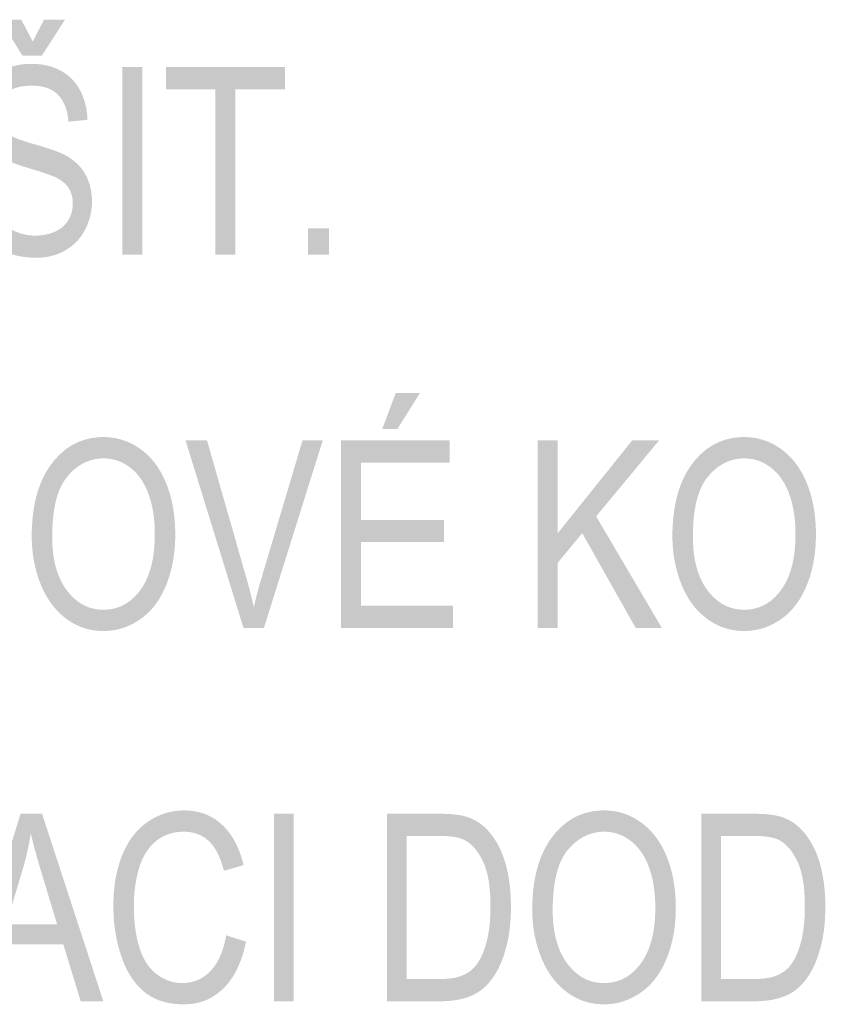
# Model space of a CAD drawing. Header units: millimetres. Extents: x 0 to 78750, y 0 to 63000.
# Tile 46 of 69: x 70274 to 71080, y 12888 to 13874. Entities that reach past the tile are written whole.
import ezdxf

# ---------------------------------------------------------------- set-up
doc = ezdxf.new("R2010")
doc.units = ezdxf.units.MM
doc.header["$LTSCALE"] = 1000
doc.layers.add('Text obecně', color=7, linetype='Continuous')

msp = doc.modelspace()

# ---------------------------------------------------------------- hatches: boundary and pattern name
at = {"layer": 'Text obecně', "linetype": 'Continuous', "lineweight": -3, "transparency": 33554687}
h = msp.add_hatch(color=7, dxfattribs=at)
h.paths.add_polyline_path([(70226.91, 13698.87), (70245.66, 13700.87), (70245.99, 13697.34), (70246.55, 13694.14), (70247.1, 13690.93), (70247.87, 13688.04), (70248.65, 13685.15), (70249.64, 13682.57), (70250.64, 13680), (70251.86, 13677.75), (70253.07, 13675.49), (70254.62, 13673.44), (70256.17, 13671.41), (70258.07, 13669.57), (70259.95, 13667.75), (70262.18, 13666.14), (70264.4, 13664.53), (70266.97, 13663.14), (70269.53, 13661.75), (70272.24, 13660.7), (70274.97, 13659.65), (70277.84, 13658.96), (70280.73, 13658.26), (70283.77, 13657.91), (70286.81, 13657.57), (70290.01, 13657.57), (70292.85, 13657.57), (70295.52, 13657.83), (70298.2, 13658.09), (70300.71, 13658.62), (70303.22, 13659.16), (70305.56, 13659.95), (70307.9, 13660.74), (70310.08, 13661.79), (70312.26, 13662.85), (70314.15, 13664.1), (70316.05, 13665.35), (70317.67, 13666.81), (70319.3, 13668.25), (70320.63, 13669.9), (70321.98, 13671.54), (70323.04, 13673.39), (70324.1, 13675.23), (70324.9, 13677.15), (70325.7, 13679.08), (70326.22, 13681.09), (70326.76, 13683.1), (70327.02, 13685.19), (70327.29, 13687.28), (70327.29, 13689.45), (70327.29, 13691.66), (70327.04, 13693.73), (70326.78, 13695.8), (70326.27, 13697.72), (70325.77, 13699.65), (70325, 13701.44), (70324.23, 13703.22), (70323.21, 13704.87), (70322.2, 13706.52), (70320.84, 13708.04), (70319.49, 13709.56), (70317.8, 13710.94), (70316.11, 13712.32), (70314.07, 13713.57), (70312.05, 13714.82), (70309.68, 13715.94), (70308.92, 13716.31), (70307.94, 13716.73), (70306.95, 13717.15), (70305.73, 13717.62), (70304.52, 13718.09), (70303.07, 13718.61), (70301.62, 13719.13), (70299.95, 13719.7), (70298.27, 13720.28), (70296.36, 13720.9), (70294.45, 13721.53), (70292.32, 13722.2), (70290.18, 13722.87), (70287.82, 13723.59), (70285.45, 13724.32), (70282.85, 13725.1), (70280.26, 13725.87), (70277.86, 13726.64), (70275.46, 13727.41), (70273.26, 13728.16), (70271.05, 13728.91), (70269.04, 13729.66), (70267.03, 13730.4), (70265.21, 13731.13), (70263.4, 13731.86), (70261.77, 13732.58), (70260.15, 13733.3), (70258.73, 13734.01), (70257.3, 13734.73), (70256.07, 13735.43), (70254.84, 13736.12), (70253.8, 13736.81), (70251.11, 13738.57), (70248.77, 13740.54), (70246.42, 13742.51), (70244.42, 13744.7), (70242.42, 13746.89), (70240.76, 13749.28), (70239.1, 13751.67), (70237.78, 13754.28), (70236.47, 13756.89), (70235.48, 13759.65), (70234.48, 13762.42), (70233.83, 13765.33), (70233.17, 13768.25), (70232.84, 13771.33), (70232.51, 13774.41), (70232.51, 13777.64), (70232.51, 13781.19), (70232.91, 13784.63), (70233.32, 13788.07), (70234.13, 13791.38), (70234.93, 13794.7), (70236.15, 13797.9), (70237.36, 13801.11), (70238.97, 13804.2), (70239.78, 13805.74), (70240.68, 13807.19), (70241.58, 13808.64), (70242.57, 13810), (70243.57, 13811.36), (70244.65, 13812.63), (70245.74, 13813.88), (70246.92, 13815.06), (70248.1, 13816.23), (70249.37, 13817.31), (70250.65, 13818.39), (70252.01, 13819.37), (70253.37, 13820.36), (70254.83, 13821.25), (70256.29, 13822.14), (70257.84, 13822.94), (70260.94, 13824.55), (70264.22, 13825.75), (70267.49, 13826.94), (70270.94, 13827.75), (70274.39, 13828.55), (70278.01, 13828.94), (70281.63, 13829.34), (70285.42, 13829.34), (70289.6, 13829.34), (70293.53, 13828.93), (70297.47, 13828.5), (70301.15, 13827.67), (70304.84, 13826.82), (70308.27, 13825.57), (70311.71, 13824.31), (70314.91, 13822.63), (70316.5, 13821.79), (70318.01, 13820.85), (70319.51, 13819.91), (70320.91, 13818.88), (70322.33, 13817.84), (70323.65, 13816.7), (70324.97, 13815.57), (70326.2, 13814.34), (70327.42, 13813.1), (70328.56, 13811.76), (70329.69, 13810.43), (70330.73, 13809), (70331.78, 13807.56), (70332.73, 13806.03), (70333.69, 13804.5), (70334.54, 13802.87), (70336.26, 13799.61), (70337.58, 13796.13), (70338.9, 13792.65), (70339.82, 13788.96), (70340.75, 13785.26), (70341.28, 13781.36), (70341.8, 13777.45), (70341.93, 13773.32), (70322.95, 13771.46), (70322.75, 13773.7), (70322.45, 13775.78), (70322.14, 13777.87), (70321.71, 13779.83), (70321.29, 13781.78), (70320.76, 13783.6), (70320.22, 13785.42), (70319.56, 13787.1), (70318.92, 13788.78), (70318.14, 13790.33), (70317.38, 13791.87), (70316.5, 13793.28), (70315.62, 13794.7), (70314.62, 13795.97), (70313.62, 13797.24), (70312.51, 13798.38), (70311.4, 13799.51), (70310.16, 13800.51), (70308.91, 13801.51), (70307.53, 13802.36), (70306.16, 13803.21), (70304.65, 13803.92), (70303.14, 13804.64), (70301.5, 13805.2), (70299.86, 13805.78), (70298.09, 13806.2), (70296.31, 13806.63), (70294.4, 13806.91), (70292.5, 13807.2), (70290.46, 13807.33), (70288.42, 13807.48), (70286.25, 13807.48), (70283.99, 13807.48), (70281.88, 13807.35), (70279.77, 13807.22), (70277.82, 13806.96), (70275.86, 13806.7), (70274.06, 13806.32), (70272.25, 13805.93), (70270.61, 13805.42), (70268.96, 13804.9), (70267.47, 13804.25), (70265.97, 13803.61), (70264.64, 13802.83), (70263.29, 13802.06), (70262.1, 13801.16), (70260.92, 13800.26), (70259.88, 13799.22), (70258.85, 13798.19), (70257.94, 13797.1), (70257.03, 13796.02), (70256.26, 13794.88), (70255.48, 13793.75), (70254.84, 13792.55), (70254.19, 13791.36), (70253.68, 13790.12), (70253.16, 13788.87), (70252.77, 13787.58), (70252.38, 13786.28), (70252.13, 13784.93), (70251.86, 13783.58), (70251.73, 13782.17), (70251.6, 13780.77), (70251.6, 13779.32), (70251.6, 13776.79), (70251.97, 13774.48), (70252.34, 13772.18), (70253.07, 13770.1), (70253.8, 13768.02), (70254.9, 13766.16), (70256, 13764.3), (70257.47, 13762.67), (70258.19, 13761.86), (70259.19, 13761.03), (70260.21, 13760.21), (70261.51, 13759.39), (70262.8, 13758.56), (70264.39, 13757.73), (70265.98, 13756.9), (70267.86, 13756.06), (70269.74, 13755.23), (70271.91, 13754.38), (70274.08, 13753.55), (70276.54, 13752.7), (70279, 13751.85), (70281.75, 13751), (70284.49, 13750.15), (70287.53, 13749.29), (70290.57, 13748.44), (70293.37, 13747.61), (70296.17, 13746.78), (70298.74, 13745.98), (70301.29, 13745.18), (70303.61, 13744.4), (70305.94, 13743.63), (70308.01, 13742.88), (70310.1, 13742.13), (70311.94, 13741.41), (70313.78, 13740.69), (70315.38, 13740), (70316.99, 13739.31), (70318.35, 13738.64), (70319.71, 13737.97), (70320.84, 13737.33), (70322.47, 13736.38), (70324, 13735.38), (70325.52, 13734.38), (70326.95, 13733.31), (70328.37, 13732.24), (70329.68, 13731.1), (70330.99, 13729.97), (70332.21, 13728.78), (70333.41, 13727.59), (70334.51, 13726.33), (70335.61, 13725.07), (70336.6, 13723.75), (70337.59, 13722.42), (70338.48, 13721.04), (70339.37, 13719.66), (70340.15, 13718.21), (70341.71, 13715.32), (70342.88, 13712.21), (70344.04, 13709.09), (70344.82, 13705.76), (70345.6, 13702.43), (70345.99, 13698.88), (70346.38, 13695.32), (70346.38, 13691.55), (70346.38, 13687.81), (70345.96, 13684.17), (70345.52, 13680.54), (70344.67, 13677.02), (70343.81, 13673.5), (70342.52, 13670.08), (70341.24, 13666.66), (70339.53, 13663.36), (70338.67, 13661.7), (70337.71, 13660.14), (70336.76, 13658.57), (70335.72, 13657.1), (70334.68, 13655.64), (70333.54, 13654.26), (70332.4, 13652.88), (70331.17, 13651.59), (70329.94, 13650.31), (70328.61, 13649.11), (70327.29, 13647.92), (70325.87, 13646.81), (70324.45, 13645.71), (70322.93, 13644.7), (70321.42, 13643.69), (70319.82, 13642.77), (70316.61, 13640.93), (70313.19, 13639.55), (70309.78, 13638.17), (70306.16, 13637.25), (70302.54, 13636.33), (70298.73, 13635.87), (70294.91, 13635.41), (70290.89, 13635.41), (70288.35, 13635.41), (70285.9, 13635.53), (70283.46, 13635.64), (70281.12, 13635.88), (70278.78, 13636.11), (70276.54, 13636.46), (70274.3, 13636.81), (70272.18, 13637.27), (70270.04, 13637.73), (70268.01, 13638.31), (70265.98, 13638.89), (70264.05, 13639.59), (70262.12, 13640.28), (70260.3, 13641.1), (70258.47, 13641.91), (70256.75, 13642.83), (70255.03, 13643.76), (70253.4, 13644.8), (70251.78, 13645.85), (70250.24, 13647.01), (70248.7, 13648.18), (70247.26, 13649.46), (70245.82, 13650.73), (70244.47, 13652.12), (70243.12, 13653.52), (70241.86, 13655.03), (70240.6, 13656.54), (70239.44, 13658.18), (70238.27, 13659.8), (70237.2, 13661.55), (70236.13, 13663.3), (70235.15, 13665.16), (70234.17, 13667.02), (70233.31, 13668.95), (70232.45, 13670.87), (70231.7, 13672.86), (70230.95, 13674.84), (70230.32, 13676.88), (70229.69, 13678.93), (70229.18, 13681.04), (70228.66, 13683.14), (70228.26, 13685.31), (70227.86, 13687.48), (70227.58, 13689.71), (70227.3, 13691.94), (70227.12, 13694.22), (70226.96, 13696.52)], flags=16)
h.paths.add_polyline_path([(70287.28, 13851.64), (70298.53, 13873.5), (70319.46, 13873.5), (70296.42, 13837.63), (70276.76, 13837.63), (70254.86, 13873.5), (70275.79, 13873.5)], flags=16)
for points in [[(70376.91, 13638.56), (70376.91, 13826.06), (70396.8, 13826.06), (70396.8, 13638.56)], [(70469.86, 13638.56), (70469.86, 13803.9), (70420.47, 13803.9), (70420.47, 13826.06), (70539.37, 13826.06), (70539.37, 13803.9), (70489.76, 13803.9), (70489.76, 13638.56)], [(70562.58, 13638.56), (70562.58, 13664.71), (70583.5, 13664.71), (70583.5, 13638.56)], [(70497.96, 13265.06), (70440.03, 13452.56), (70461.51, 13452.56), (70500.46, 13316.4), (70501.64, 13312.3), (70502.72, 13308.34), (70503.79, 13304.38), (70504.77, 13300.54), (70505.76, 13296.7), (70506.65, 13293), (70507.54, 13289.29), (70508.33, 13285.71), (70510.07, 13293.38), (70512.09, 13301.05), (70514.11, 13308.72), (70516.42, 13316.4), (70556.98, 13452.56), (70577.24, 13452.56), (70518.44, 13265.06)], [(70792.26, 13265.06), (70792.26, 13452.56), (70812.16, 13452.56), (70812.16, 13359.61), (70886.65, 13452.56), (70913.57, 13452.56), (70850.65, 13376.56), (70916.31, 13265.06), (70890.12, 13265.06), (70836.74, 13359.77), (70812.16, 13330.08), (70812.16, 13265.06)], [(70480.61, 12957.39), (70500.5, 12951.12), (70499.72, 12947.31), (70498.78, 12943.71), (70497.85, 12940.11), (70496.75, 12936.74), (70495.66, 12933.37), (70494.42, 12930.22), (70493.17, 12927.09), (70491.76, 12924.17), (70490.36, 12921.25), (70488.8, 12918.57), (70487.24, 12915.88), (70485.53, 12913.41), (70483.8, 12910.95), (70481.93, 12908.72), (70480.07, 12906.48), (70478.04, 12904.48), (70476.01, 12902.47), (70473.88, 12900.71), (70471.73, 12898.96), (70469.48, 12897.45), (70467.22, 12895.94), (70464.86, 12894.69), (70462.5, 12893.43), (70460.02, 12892.43), (70457.53, 12891.43), (70454.95, 12890.68), (70452.36, 12889.92), (70449.65, 12889.42), (70446.95, 12888.92), (70444.13, 12888.66), (70441.31, 12888.42), (70438.38, 12888.42), (70435.35, 12888.42), (70432.46, 12888.61), (70429.57, 12888.8), (70426.83, 12889.18), (70424.08, 12889.57), (70421.47, 12890.15), (70418.86, 12890.73), (70416.39, 12891.5), (70413.93, 12892.27), (70411.6, 12893.24), (70409.28, 12894.2), (70407.1, 12895.36), (70404.91, 12896.52), (70402.88, 12897.86), (70400.83, 12899.22), (70398.93, 12900.76), (70397.04, 12902.31), (70395.25, 12904.02), (70393.46, 12905.74), (70391.79, 12907.62), (70390.12, 12909.51), (70388.56, 12911.57), (70387, 12913.64), (70385.56, 12915.87), (70384.11, 12918.1), (70382.78, 12920.51), (70381.45, 12922.92), (70380.23, 12925.5), (70379.01, 12928.08), (70377.91, 12930.83), (70376.8, 12933.59), (70375.8, 12936.51), (70374.82, 12939.44), (70373.95, 12942.42), (70373.08, 12945.4), (70372.34, 12948.44), (70371.6, 12951.47), (70370.97, 12954.56), (70370.36, 12957.65), (70369.86, 12960.79), (70369.36, 12963.93), (70368.99, 12967.13), (70368.62, 12970.32), (70368.37, 12973.57), (70368.12, 12976.82), (70368, 12980.12), (70367.88, 12983.43), (70367.88, 12986.78), (70367.88, 12990.45), (70368.02, 12993.99), (70368.16, 12997.54), (70368.44, 13000.97), (70368.72, 13004.39), (70369.14, 13007.71), (70369.56, 13011.02), (70370.11, 13014.21), (70370.68, 13017.41), (70371.38, 13020.48), (70372.07, 13023.55), (70372.92, 13026.52), (70373.75, 13029.48), (70374.73, 13032.32), (70375.71, 13035.17), (70376.83, 13037.89), (70377.96, 13040.62), (70379.19, 13043.18), (70380.43, 13045.74), (70381.79, 13048.14), (70383.14, 13050.54), (70384.62, 13052.77), (70386.09, 13055.01), (70387.68, 13057.08), (70389.28, 13059.16), (70390.99, 13061.06), (70392.7, 13062.96), (70394.53, 13064.71), (70396.36, 13066.45), (70398.31, 13068.03), (70400.26, 13069.61), (70402.32, 13071.03), (70404.39, 13072.43), (70406.51, 13073.68), (70408.63, 13074.92), (70410.8, 13075.98), (70412.97, 13077.04), (70415.19, 13077.92), (70417.41, 13078.8), (70419.69, 13079.52), (70421.96, 13080.22), (70424.29, 13080.76), (70426.62, 13081.28), (70429, 13081.64), (70431.37, 13081.99), (70433.8, 13082.17), (70436.23, 13082.35), (70438.71, 13082.35), (70441.53, 13082.35), (70444.23, 13082.12), (70446.94, 13081.9), (70449.53, 13081.45), (70452.12, 13081), (70454.59, 13080.33), (70457.08, 13079.66), (70459.45, 13078.76), (70461.81, 13077.86), (70464.07, 13076.75), (70466.32, 13075.63), (70468.46, 13074.28), (70470.61, 13072.93), (70472.64, 13071.37), (70474.67, 13069.8), (70476.59, 13068.01), (70478.51, 13066.21), (70480.28, 13064.24), (70482.06, 13062.27), (70483.69, 13060.11), (70485.31, 13057.96), (70486.8, 13055.62), (70488.28, 13053.29), (70489.61, 13050.76), (70490.95, 13048.24), (70492.14, 13045.54), (70493.34, 13042.84), (70494.38, 13039.96), (70495.43, 13037.07), (70496.33, 13034.01), (70497.23, 13030.93), (70497.98, 13027.69), (70478.43, 13021.94), (70477.78, 13024.49), (70477.06, 13026.88), (70476.33, 13029.26), (70475.52, 13031.47), (70474.73, 13033.68), (70473.85, 13035.71), (70472.98, 13037.75), (70472.04, 13039.61), (70471.09, 13041.48), (70470.07, 13043.16), (70469.05, 13044.85), (70467.95, 13046.36), (70466.86, 13047.88), (70465.7, 13049.22), (70464.52, 13050.55), (70463.28, 13051.72), (70462.04, 13052.88), (70460.72, 13053.9), (70459.4, 13054.93), (70458, 13055.8), (70456.59, 13056.67), (70455.12, 13057.41), (70453.63, 13058.13), (70452.07, 13058.72), (70450.51, 13059.3), (70448.87, 13059.74), (70447.23, 13060.18), (70445.51, 13060.46), (70443.78, 13060.76), (70441.99, 13060.9), (70440.18, 13061.05), (70438.3, 13061.05), (70436.14, 13061.05), (70434.06, 13060.89), (70431.99, 13060.73), (70430.01, 13060.4), (70428.02, 13060.08), (70426.13, 13059.59), (70424.23, 13059.1), (70422.42, 13058.46), (70420.61, 13057.81), (70418.9, 13057.01), (70417.18, 13056.2), (70415.55, 13055.23), (70413.91, 13054.26), (70412.37, 13053.13), (70410.83, 13051.99), (70409.38, 13050.7), (70407.93, 13049.4), (70406.58, 13047.99), (70405.24, 13046.6), (70404, 13045.08), (70402.76, 13043.56), (70401.64, 13041.93), (70400.51, 13040.31), (70399.48, 13038.57), (70398.47, 13036.83), (70397.55, 13034.99), (70396.64, 13033.14), (70395.84, 13031.18), (70395.03, 13029.22), (70394.34, 13027.14), (70393.64, 13025.07), (70393.05, 13022.9), (70391.87, 13018.53), (70390.99, 13014.1), (70390.11, 13009.68), (70389.52, 13005.18), (70388.93, 13000.68), (70388.64, 12996.11), (70388.34, 12991.55), (70388.34, 12986.91), (70388.34, 12983.93), (70388.43, 12981.03), (70388.52, 12978.14), (70388.69, 12975.34), (70388.86, 12972.54), (70389.13, 12969.84), (70389.39, 12967.14), (70389.73, 12964.53), (70390.09, 12961.92), (70390.52, 12959.41), (70390.95, 12956.9), (70391.48, 12954.47), (70392, 12952.05), (70392.61, 12949.74), (70393.22, 12947.41), (70393.92, 12945.18), (70394.61, 12942.95), (70395.41, 12940.86), (70396.2, 12938.78), (70397.09, 12936.83), (70397.98, 12934.88), (70398.97, 12933.07), (70399.95, 12931.27), (70401.04, 12929.6), (70402.13, 12927.94), (70403.3, 12926.41), (70404.48, 12924.89), (70405.76, 12923.5), (70407.03, 12922.11), (70408.41, 12920.87), (70409.78, 12919.63), (70411.26, 12918.53), (70412.72, 12917.43), (70414.23, 12916.46), (70415.73, 12915.5), (70417.26, 12914.67), (70418.79, 12913.84), (70420.35, 12913.15), (70421.91, 12912.46), (70423.5, 12911.91), (70425.09, 12911.37), (70426.72, 12910.95), (70428.34, 12910.53), (70429.99, 12910.26), (70431.65, 12909.99), (70433.33, 12909.85), (70435.01, 12909.7), (70436.72, 12909.7), (70438.81, 12909.7), (70440.81, 12909.89), (70442.82, 12910.08), (70444.74, 12910.46), (70446.67, 12910.83), (70448.51, 12911.4), (70450.35, 12911.96), (70452.12, 12912.71), (70453.88, 12913.46), (70455.57, 12914.4), (70457.25, 12915.34), (70458.86, 12916.47), (70460.46, 12917.59), (70461.99, 12918.91), (70463.51, 12920.22), (70464.95, 12921.73), (70466.4, 12923.23), (70467.73, 12924.91), (70469.06, 12926.59), (70470.27, 12928.46), (70471.48, 12930.32), (70472.58, 12932.37), (70473.66, 12934.42), (70474.64, 12936.64), (70475.62, 12938.88), (70476.48, 12941.29), (70477.35, 12943.7), (70478.1, 12946.29), (70478.84, 12948.88), (70479.47, 12951.66), (70480.1, 12954.43)], [(70528.4, 12891.56), (70528.4, 13079.06), (70548.29, 13079.06), (70548.29, 12891.56)]]:
    msp.add_hatch(color=7, dxfattribs=at).paths.add_polyline_path(points, flags=16)
h = msp.add_hatch(color=7, dxfattribs=at)
h.paths.add_polyline_path([(70595.51, 13265.06), (70595.51, 13452.56), (70704.12, 13452.56), (70704.12, 13430.41), (70615.4, 13430.41), (70615.4, 13373.1), (70698.52, 13373.1), (70698.52, 13350.95), (70615.4, 13350.95), (70615.4, 13287.21), (70707.55, 13287.21), (70707.55, 13265.06)], flags=16)
h.paths.add_polyline_path([(70636.78, 13464.13), (70650.27, 13500.01), (70674.5, 13500.01), (70651.98, 13464.13)], flags=16)
h = msp.add_hatch(color=7, dxfattribs=at)
h.paths.add_polyline_path([(70286.24, 13356.39), (70286.24, 13362.22), (70286.56, 13367.73), (70286.87, 13373.25), (70287.5, 13378.45), (70288.13, 13383.65), (70289.07, 13388.54), (70290.01, 13393.42), (70291.26, 13397.98), (70292.51, 13402.55), (70294.08, 13406.79), (70295.65, 13411.05), (70297.53, 13414.98), (70299.41, 13418.91), (70301.61, 13422.53), (70303.8, 13426.15), (70306.31, 13429.44), (70308.81, 13432.75), (70311.5, 13435.63), (70314.19, 13438.52), (70317.06, 13440.99), (70319.94, 13443.47), (70322.99, 13445.53), (70326.05, 13447.6), (70329.28, 13449.25), (70332.52, 13450.9), (70335.94, 13452.13), (70339.35, 13453.37), (70342.96, 13454.2), (70346.55, 13455.02), (70350.34, 13455.43), (70354.12, 13455.84), (70358.09, 13455.84), (70360.68, 13455.84), (70363.22, 13455.65), (70365.75, 13455.46), (70368.22, 13455.07), (70370.69, 13454.69), (70373.09, 13454.1), (70375.5, 13453.52), (70377.85, 13452.75), (70380.18, 13451.97), (70382.46, 13451), (70384.74, 13450.04), (70386.95, 13448.87), (70389.16, 13447.71), (70391.31, 13446.35), (70393.46, 13445), (70395.55, 13443.45), (70397.63, 13441.9), (70399.59, 13440.2), (70401.55, 13438.49), (70403.39, 13436.63), (70405.23, 13434.78), (70406.94, 13432.77), (70408.66, 13430.76), (70410.25, 13428.6), (70411.83, 13426.44), (70413.3, 13424.13), (70414.77, 13421.81), (70416.11, 13419.35), (70417.45, 13416.87), (70418.66, 13414.26), (70419.88, 13411.64), (70420.98, 13408.87), (70422.07, 13406.09), (70423.03, 13403.22), (70423.99, 13400.36), (70424.81, 13397.4), (70425.63, 13394.44), (70426.31, 13391.4), (70427, 13388.34), (70427.55, 13385.2), (70428.09, 13382.06), (70428.5, 13378.82), (70428.91, 13375.58), (70429.18, 13372.25), (70429.45, 13368.92), (70429.6, 13365.5), (70429.73, 13362.08), (70429.73, 13358.56), (70429.73, 13355), (70429.58, 13351.52), (70429.44, 13348.05), (70429.16, 13344.68), (70428.86, 13341.31), (70428.44, 13338.02), (70428, 13334.74), (70427.43, 13331.56), (70426.85, 13328.37), (70426.13, 13325.28), (70425.41, 13322.18), (70424.55, 13319.18), (70423.69, 13316.18), (70422.67, 13313.27), (70421.67, 13310.37), (70420.51, 13307.56), (70419.37, 13304.74), (70418.1, 13302.1), (70416.82, 13299.45), (70415.43, 13296.98), (70414.04, 13294.51), (70412.53, 13292.21), (70411.02, 13289.91), (70409.39, 13287.79), (70407.76, 13285.66), (70406.01, 13283.69), (70404.25, 13281.73), (70402.38, 13279.95), (70400.51, 13278.16), (70398.52, 13276.55), (70396.54, 13274.93), (70394.42, 13273.48), (70392.31, 13272.04), (70390.16, 13270.77), (70388.01, 13269.51), (70385.81, 13268.42), (70383.62, 13267.34), (70381.38, 13266.44), (70379.15, 13265.53), (70376.87, 13264.81), (70374.59, 13264.08), (70372.27, 13263.54), (70369.96, 13263), (70367.59, 13262.64), (70365.23, 13262.28), (70362.84, 13262.1), (70360.43, 13261.91), (70357.99, 13261.91), (70355.34, 13261.91), (70352.76, 13262.11), (70350.19, 13262.31), (70347.67, 13262.71), (70345.17, 13263.11), (70342.73, 13263.71), (70340.3, 13264.31), (70337.93, 13265.11), (70335.56, 13265.91), (70333.26, 13266.91), (70330.97, 13267.9), (70328.74, 13269.1), (70326.52, 13270.3), (70324.36, 13271.7), (70322.21, 13273.1), (70320.12, 13274.7), (70318.04, 13276.3), (70316.08, 13278.04), (70314.12, 13279.78), (70312.28, 13281.67), (70310.45, 13283.56), (70308.75, 13285.6), (70307.04, 13287.63), (70305.46, 13289.82), (70303.88, 13291.99), (70302.43, 13294.33), (70300.97, 13296.65), (70299.65, 13299.12), (70298.32, 13301.59), (70297.12, 13304.22), (70295.92, 13306.84), (70294.84, 13309.6), (70293.77, 13312.36), (70292.83, 13315.17), (70291.89, 13317.97), (70291.08, 13320.82), (70290.28, 13323.66), (70289.61, 13326.55), (70288.93, 13329.43), (70288.39, 13332.35), (70287.85, 13335.28), (70287.46, 13338.24), (70287.05, 13341.21), (70286.78, 13344.21), (70286.52, 13347.22), (70286.38, 13350.26), (70286.24, 13353.31)], flags=16)
h.paths.add_polyline_path([(70306.71, 13356.07), (70306.71, 13351.83), (70306.94, 13347.82), (70307.17, 13343.81), (70307.62, 13340.03), (70308.08, 13336.24), (70308.76, 13332.69), (70309.45, 13329.13), (70310.36, 13325.79), (70311.27, 13322.46), (70312.41, 13319.34), (70313.55, 13316.24), (70314.91, 13313.34), (70316.28, 13310.46), (70317.88, 13307.8), (70319.47, 13305.14), (70321.29, 13302.7), (70323.12, 13300.27), (70325.06, 13298.13), (70327, 13296), (70329.05, 13294.17), (70331.11, 13292.35), (70333.28, 13290.82), (70335.45, 13289.31), (70337.74, 13288.08), (70340.02, 13286.87), (70342.42, 13285.95), (70344.83, 13285.03), (70347.35, 13284.43), (70349.87, 13283.81), (70352.5, 13283.51), (70355.14, 13283.21), (70357.89, 13283.21), (70360.69, 13283.21), (70363.37, 13283.51), (70366.04, 13283.82), (70368.6, 13284.44), (70371.15, 13285.05), (70373.58, 13285.98), (70376.01, 13286.9), (70378.32, 13288.13), (70380.62, 13289.36), (70382.81, 13290.89), (70384.98, 13292.43), (70387.04, 13294.28), (70389.1, 13296.13), (70391.04, 13298.28), (70392.97, 13300.43), (70394.78, 13302.89), (70396.6, 13305.36), (70398.18, 13308.07), (70399.76, 13310.79), (70401.12, 13313.76), (70402.48, 13316.74), (70403.61, 13319.98), (70404.73, 13323.21), (70405.64, 13326.7), (70406.55, 13330.19), (70407.23, 13333.94), (70407.91, 13337.69), (70408.36, 13341.7), (70408.81, 13345.71), (70409.04, 13349.97), (70409.27, 13354.23), (70409.27, 13358.75), (70409.27, 13361.61), (70409.17, 13364.38), (70409.07, 13367.15), (70408.88, 13369.83), (70408.69, 13372.51), (70408.39, 13375.09), (70408.1, 13377.68), (70407.71, 13380.18), (70407.33, 13382.68), (70406.85, 13385.08), (70406.36, 13387.49), (70405.78, 13389.8), (70405.2, 13392.11), (70404.52, 13394.34), (70403.84, 13396.56), (70403.07, 13398.7), (70402.3, 13400.83), (70401.43, 13402.84), (70400.57, 13404.86), (70399.62, 13406.75), (70398.66, 13408.64), (70397.62, 13410.42), (70396.58, 13412.19), (70395.45, 13413.84), (70394.32, 13415.5), (70393.09, 13417.03), (70391.87, 13418.57), (70390.56, 13419.98), (70389.25, 13421.39), (70387.85, 13422.69), (70386.44, 13423.98), (70384.96, 13425.16), (70383.47, 13426.33), (70381.93, 13427.36), (70380.4, 13428.38), (70378.81, 13429.27), (70377.23, 13430.15), (70375.61, 13430.88), (70373.97, 13431.61), (70372.3, 13432.2), (70370.63, 13432.79), (70368.91, 13433.23), (70367.19, 13433.67), (70365.43, 13433.97), (70363.67, 13434.26), (70361.86, 13434.41), (70360.05, 13434.55), (70358.19, 13434.55), (70355.55, 13434.55), (70353.02, 13434.27), (70350.47, 13433.99), (70348.02, 13433.42), (70345.57, 13432.86), (70343.21, 13432.01), (70340.84, 13431.16), (70338.58, 13430.03), (70336.31, 13428.9), (70334.14, 13427.49), (70331.96, 13426.08), (70329.88, 13424.37), (70327.79, 13422.68), (70325.8, 13420.71), (70323.81, 13418.72), (70321.91, 13416.46), (70320.01, 13414.2), (70318.35, 13411.56), (70316.68, 13408.93), (70315.26, 13405.91), (70313.84, 13402.89), (70312.65, 13399.49), (70311.47, 13396.1), (70310.51, 13392.32), (70309.56, 13388.55), (70308.85, 13384.39), (70308.13, 13380.24), (70307.66, 13375.71), (70307.19, 13371.18), (70306.95, 13366.27), (70306.71, 13361.36)])
h = msp.add_hatch(color=7, dxfattribs=at)
h.paths.add_polyline_path([(70926.94, 13356.39), (70926.94, 13362.22), (70927.26, 13367.73), (70927.58, 13373.25), (70928.2, 13378.45), (70928.83, 13383.65), (70929.77, 13388.54), (70930.71, 13393.42), (70931.96, 13397.98), (70933.21, 13402.55), (70934.78, 13406.79), (70936.35, 13411.05), (70938.23, 13414.98), (70940.11, 13418.91), (70942.3, 13422.53), (70944.5, 13426.15), (70947.01, 13429.44), (70949.51, 13432.75), (70952.2, 13435.63), (70954.89, 13438.52), (70957.77, 13440.99), (70960.64, 13443.47), (70963.7, 13445.53), (70966.74, 13447.6), (70969.98, 13449.25), (70973.22, 13450.9), (70976.64, 13452.13), (70980.06, 13453.37), (70983.66, 13454.2), (70987.26, 13455.02), (70991.04, 13455.43), (70994.82, 13455.84), (70998.79, 13455.84), (71001.38, 13455.84), (71003.92, 13455.65), (71006.46, 13455.46), (71008.92, 13455.07), (71011.39, 13454.69), (71013.79, 13454.1), (71016.2, 13453.52), (71018.55, 13452.75), (71020.88, 13451.97), (71023.16, 13451), (71025.44, 13450.04), (71027.65, 13448.87), (71029.86, 13447.71), (71032.01, 13446.35), (71034.16, 13445), (71036.25, 13443.45), (71038.33, 13441.9), (71040.29, 13440.2), (71042.26, 13438.49), (71044.09, 13436.63), (71045.93, 13434.78), (71047.64, 13432.77), (71049.36, 13430.76), (71050.95, 13428.6), (71052.54, 13426.44), (71054, 13424.13), (71055.47, 13421.81), (71056.81, 13419.35), (71058.15, 13416.87), (71059.36, 13414.26), (71060.58, 13411.64), (71061.68, 13408.87), (71062.77, 13406.09), (71063.73, 13403.22), (71064.69, 13400.36), (71065.51, 13397.4), (71066.33, 13394.44), (71067.01, 13391.4), (71067.7, 13388.34), (71068.24, 13385.2), (71068.79, 13382.06), (71069.2, 13378.82), (71069.61, 13375.58), (71069.88, 13372.25), (71070.16, 13368.92), (71070.3, 13365.5), (71070.43, 13362.08), (71070.43, 13358.56), (71070.43, 13355), (71070.29, 13351.52), (71070.14, 13348.05), (71069.86, 13344.68), (71069.57, 13341.31), (71069.14, 13338.02), (71068.7, 13334.74), (71068.13, 13331.56), (71067.55, 13328.37), (71066.83, 13325.28), (71066.11, 13322.18), (71065.25, 13319.18), (71064.39, 13316.18), (71063.37, 13313.27), (71062.37, 13310.37), (71061.22, 13307.56), (71060.07, 13304.74), (71058.8, 13302.1), (71057.53, 13299.45), (71056.13, 13296.98), (71054.74, 13294.51), (71053.23, 13292.21), (71051.72, 13289.91), (71050.09, 13287.79), (71048.46, 13285.66), (71046.71, 13283.69), (71044.96, 13281.73), (71043.09, 13279.95), (71041.21, 13278.16), (71039.22, 13276.55), (71037.24, 13274.93), (71035.13, 13273.48), (71033.01, 13272.04), (71030.86, 13270.77), (71028.71, 13269.51), (71026.51, 13268.42), (71024.32, 13267.34), (71022.08, 13266.44), (71019.85, 13265.53), (71017.57, 13264.81), (71015.3, 13264.08), (71012.97, 13263.54), (71010.66, 13263), (71008.3, 13262.64), (71005.93, 13262.28), (71003.54, 13262.1), (71001.13, 13261.91), (70998.69, 13261.91), (70996.04, 13261.91), (70993.46, 13262.11), (70990.89, 13262.31), (70988.37, 13262.71), (70985.87, 13263.11), (70983.43, 13263.71), (70981, 13264.31), (70978.63, 13265.11), (70976.27, 13265.91), (70973.97, 13266.91), (70971.67, 13267.9), (70969.45, 13269.1), (70967.22, 13270.3), (70965.06, 13271.7), (70962.91, 13273.1), (70960.83, 13274.7), (70958.74, 13276.3), (70956.78, 13278.04), (70954.82, 13279.78), (70952.99, 13281.67), (70951.15, 13283.56), (70949.45, 13285.6), (70947.74, 13287.63), (70946.16, 13289.82), (70944.58, 13291.99), (70943.13, 13294.33), (70941.67, 13296.65), (70940.35, 13299.12), (70939.02, 13301.59), (70937.82, 13304.22), (70936.61, 13306.84), (70935.54, 13309.6), (70934.47, 13312.36), (70933.53, 13315.17), (70932.59, 13317.97), (70931.78, 13320.82), (70930.98, 13323.66), (70930.31, 13326.55), (70929.63, 13329.43), (70929.09, 13332.35), (70928.56, 13335.28), (70928.16, 13338.24), (70927.75, 13341.21), (70927.48, 13344.21), (70927.22, 13347.22), (70927.08, 13350.26), (70926.94, 13353.31)], flags=16)
h.paths.add_polyline_path([(70947.41, 13356.07), (70947.41, 13351.83), (70947.64, 13347.82), (70947.87, 13343.81), (70948.32, 13340.03), (70948.78, 13336.24), (70949.46, 13332.69), (70950.15, 13329.13), (70951.06, 13325.79), (70951.97, 13322.46), (70953.11, 13319.34), (70954.25, 13316.24), (70955.62, 13313.34), (70956.98, 13310.46), (70958.58, 13307.8), (70960.17, 13305.14), (70962, 13302.7), (70963.82, 13300.27), (70965.76, 13298.13), (70967.7, 13296), (70969.75, 13294.17), (70971.81, 13292.35), (70973.98, 13290.82), (70976.15, 13289.31), (70978.44, 13288.08), (70980.72, 13286.87), (70983.12, 13285.95), (70985.53, 13285.03), (70988.05, 13284.43), (70990.57, 13283.81), (70993.2, 13283.51), (70995.84, 13283.21), (70998.59, 13283.21), (71001.39, 13283.21), (71004.07, 13283.51), (71006.75, 13283.82), (71009.3, 13284.44), (71011.85, 13285.05), (71014.28, 13285.98), (71016.71, 13286.9), (71019.02, 13288.13), (71021.32, 13289.36), (71023.51, 13290.89), (71025.69, 13292.43), (71027.74, 13294.28), (71029.8, 13296.13), (71031.74, 13298.28), (71033.67, 13300.43), (71035.48, 13302.89), (71037.3, 13305.36), (71038.87, 13308.07), (71040.46, 13310.79), (71041.82, 13313.76), (71043.18, 13316.74), (71044.31, 13319.98), (71045.44, 13323.21), (71046.34, 13326.7), (71047.25, 13330.19), (71047.93, 13333.94), (71048.61, 13337.69), (71049.06, 13341.7), (71049.51, 13345.71), (71049.74, 13349.97), (71049.97, 13354.23), (71049.97, 13358.75), (71049.97, 13361.61), (71049.87, 13364.38), (71049.77, 13367.15), (71049.58, 13369.83), (71049.39, 13372.51), (71049.09, 13375.09), (71048.81, 13377.68), (71048.42, 13380.18), (71048.03, 13382.68), (71047.55, 13385.08), (71047.06, 13387.49), (71046.48, 13389.8), (71045.9, 13392.11), (71045.22, 13394.34), (71044.55, 13396.56), (71043.77, 13398.7), (71043, 13400.83), (71042.13, 13402.84), (71041.27, 13404.86), (71040.32, 13406.75), (71039.37, 13408.64), (71038.32, 13410.42), (71037.28, 13412.19), (71036.15, 13413.84), (71035.02, 13415.5), (71033.79, 13417.03), (71032.57, 13418.57), (71031.26, 13419.98), (71029.95, 13421.39), (71028.55, 13422.69), (71027.15, 13423.98), (71025.66, 13425.16), (71024.17, 13426.33), (71022.63, 13427.36), (71021.1, 13428.38), (71019.51, 13429.27), (71017.93, 13430.15), (71016.31, 13430.88), (71014.67, 13431.61), (71013, 13432.2), (71011.33, 13432.79), (71009.61, 13433.23), (71007.89, 13433.67), (71006.14, 13433.97), (71004.37, 13434.26), (71002.56, 13434.41), (71000.75, 13434.55), (70998.89, 13434.55), (70996.26, 13434.55), (70993.72, 13434.27), (70991.17, 13433.99), (70988.72, 13433.42), (70986.27, 13432.86), (70983.91, 13432.01), (70981.55, 13431.16), (70979.28, 13430.03), (70977.01, 13428.9), (70974.84, 13427.49), (70972.66, 13426.08), (70970.58, 13424.37), (70968.49, 13422.68), (70966.5, 13420.71), (70964.51, 13418.72), (70962.61, 13416.46), (70960.71, 13414.2), (70959.05, 13411.56), (70957.39, 13408.93), (70955.96, 13405.91), (70954.54, 13402.89), (70953.35, 13399.49), (70952.17, 13396.1), (70951.21, 13392.32), (70950.26, 13388.55), (70949.55, 13384.39), (70948.84, 13380.24), (70948.36, 13375.71), (70947.89, 13371.18), (70947.65, 13366.27), (70947.41, 13361.36)])
h = msp.add_hatch(color=7, dxfattribs=at)
h.paths.add_polyline_path([(70786.78, 12982.89), (70786.78, 12988.72), (70787.1, 12994.24), (70787.41, 12999.76), (70788.03, 13004.95), (70788.66, 13010.15), (70789.6, 13015.04), (70790.54, 13019.92), (70791.79, 13024.48), (70793.05, 13029.05), (70794.62, 13033.3), (70796.18, 13037.55), (70798.06, 13041.48), (70799.95, 13045.41), (70802.14, 13049.03), (70804.33, 13052.65), (70806.84, 13055.95), (70809.34, 13059.25), (70812.03, 13062.13), (70814.73, 13065.02), (70817.6, 13067.5), (70820.47, 13069.97), (70823.53, 13072.04), (70826.58, 13074.1), (70829.81, 13075.75), (70833.05, 13077.39), (70836.47, 13078.63), (70839.89, 13079.87), (70843.49, 13080.7), (70847.09, 13081.52), (70850.87, 13081.93), (70854.66, 13082.35), (70858.63, 13082.35), (70861.22, 13082.35), (70863.75, 13082.15), (70866.28, 13081.96), (70868.76, 13081.57), (70871.22, 13081.18), (70873.63, 13080.6), (70876.03, 13080.02), (70878.38, 13079.25), (70880.71, 13078.47), (70882.99, 13077.5), (70885.27, 13076.53), (70887.48, 13075.37), (70889.69, 13074.21), (70891.85, 13072.85), (70894, 13071.5), (70896.08, 13069.94), (70898.17, 13068.39), (70900.13, 13066.69), (70902.09, 13064.99), (70903.92, 13063.14), (70905.76, 13061.28), (70907.47, 13059.27), (70909.19, 13057.26), (70910.78, 13055.1), (70912.37, 13052.94), (70913.84, 13050.63), (70915.3, 13048.31), (70916.64, 13045.84), (70917.98, 13043.38), (70919.2, 13040.75), (70920.41, 13038.14), (70921.51, 13035.37), (70922.61, 13032.6), (70923.56, 13029.73), (70924.52, 13026.86), (70925.34, 13023.9), (70926.16, 13020.95), (70926.85, 13017.89), (70927.53, 13014.84), (70928.08, 13011.7), (70928.62, 13008.55), (70929.03, 13005.32), (70929.44, 13002.08), (70929.72, 12998.75), (70929.99, 12995.43), (70930.13, 12992), (70930.26, 12988.58), (70930.26, 12985.06), (70930.26, 12981.5), (70930.12, 12978.03), (70929.98, 12974.56), (70929.69, 12971.18), (70929.4, 12967.81), (70928.97, 12964.52), (70928.54, 12961.24), (70927.96, 12958.05), (70927.38, 12954.86), (70926.66, 12951.77), (70925.94, 12948.67), (70925.08, 12945.68), (70924.22, 12942.68), (70923.22, 12939.77), (70922.2, 12936.86), (70921.05, 12934.05), (70919.9, 12931.24), (70918.63, 12928.6), (70917.36, 12925.96), (70915.97, 12923.48), (70914.57, 12921.02), (70913.06, 12918.71), (70911.56, 12916.42), (70909.92, 12914.28), (70908.29, 12912.16), (70906.54, 12910.2), (70904.79, 12908.24), (70902.92, 12906.45), (70901.05, 12904.66), (70899.06, 12903.04), (70897.07, 12901.43), (70894.96, 12899.98), (70892.84, 12898.54), (70890.69, 12897.27), (70888.54, 12896), (70886.34, 12894.92), (70884.15, 12893.84), (70881.91, 12892.93), (70879.68, 12892.03), (70877.4, 12891.31), (70875.12, 12890.58), (70872.81, 12890.04), (70870.49, 12889.49), (70868.13, 12889.14), (70865.77, 12888.78), (70863.37, 12888.6), (70860.96, 12888.42), (70858.52, 12888.42), (70855.87, 12888.42), (70853.3, 12888.62), (70850.72, 12888.82), (70848.21, 12889.22), (70845.7, 12889.62), (70843.26, 12890.21), (70840.83, 12890.81), (70838.46, 12891.61), (70836.1, 12892.41), (70833.8, 12893.41), (70831.5, 12894.41), (70829.27, 12895.61), (70827.05, 12896.8), (70824.89, 12898.2), (70822.74, 12899.6), (70820.65, 12901.2), (70818.57, 12902.8), (70816.61, 12904.54), (70814.65, 12906.28), (70812.82, 12908.18), (70810.98, 12910.06), (70809.28, 12912.1), (70807.57, 12914.14), (70805.99, 12916.31), (70804.42, 12918.49), (70802.96, 12920.82), (70801.51, 12923.15), (70800.18, 12925.62), (70798.86, 12928.1), (70797.66, 12930.72), (70796.45, 12933.33), (70795.38, 12936.1), (70794.31, 12938.86), (70793.36, 12941.67), (70792.42, 12944.47), (70791.61, 12947.31), (70790.81, 12950.16), (70790.14, 12953.05), (70789.47, 12955.93), (70788.93, 12958.85), (70788.39, 12961.78), (70787.99, 12964.74), (70787.58, 12967.71), (70787.32, 12970.71), (70787.05, 12973.71), (70786.92, 12976.76), (70786.78, 12979.8)], flags=16)
h.paths.add_polyline_path([(70807.25, 12982.57), (70807.25, 12978.33), (70807.48, 12974.32), (70807.7, 12970.32), (70808.15, 12966.53), (70808.61, 12962.75), (70809.3, 12959.19), (70809.98, 12955.62), (70810.89, 12952.29), (70811.8, 12948.95), (70812.94, 12945.85), (70814.08, 12942.73), (70815.44, 12939.85), (70816.82, 12936.96), (70818.41, 12934.3), (70820, 12931.64), (70821.83, 12929.21), (70823.65, 12926.77), (70825.59, 12924.64), (70827.53, 12922.5), (70829.59, 12920.67), (70831.64, 12918.85), (70833.81, 12917.32), (70835.98, 12915.8), (70838.27, 12914.58), (70840.55, 12913.36), (70842.96, 12912.45), (70845.36, 12911.54), (70847.88, 12910.93), (70850.4, 12910.32), (70853.04, 12910.01), (70855.67, 12909.7), (70858.42, 12909.7), (70861.22, 12909.7), (70863.9, 12910.01), (70866.58, 12910.33), (70869.13, 12910.94), (70871.68, 12911.55), (70874.11, 12912.48), (70876.54, 12913.4), (70878.85, 12914.63), (70881.15, 12915.86), (70883.34, 12917.4), (70885.52, 12918.93), (70887.57, 12920.78), (70889.63, 12922.63), (70891.57, 12924.78), (70893.5, 12926.93), (70895.32, 12929.39), (70897.13, 12931.86), (70898.71, 12934.57), (70900.29, 12937.29), (70901.65, 12940.27), (70903.01, 12943.24), (70904.14, 12946.48), (70905.28, 12949.71), (70906.17, 12953.2), (70907.08, 12956.69), (70907.76, 12960.44), (70908.44, 12964.19), (70908.89, 12968.19), (70909.35, 12972.2), (70909.57, 12976.46), (70909.8, 12980.73), (70909.8, 12985.25), (70909.8, 12988.11), (70909.7, 12990.88), (70909.61, 12993.65), (70909.41, 12996.33), (70909.22, 12999.01), (70908.92, 13001.59), (70908.64, 13004.18), (70908.25, 13006.68), (70907.86, 13009.17), (70907.38, 13011.58), (70906.89, 13013.98), (70906.32, 13016.3), (70905.73, 13018.61), (70905.06, 13020.84), (70904.38, 13023.06), (70903.6, 13025.19), (70902.83, 13027.33), (70901.96, 13029.35), (70901.11, 13031.36), (70900.15, 13033.25), (70899.2, 13035.14), (70898.15, 13036.92), (70897.11, 13038.69), (70895.98, 13040.34), (70894.85, 13041.99), (70893.63, 13043.53), (70892.4, 13045.07), (70891.09, 13046.48), (70889.78, 13047.89), (70888.38, 13049.19), (70886.98, 13050.48), (70885.49, 13051.65), (70884, 13052.83), (70882.46, 13053.86), (70880.93, 13054.88), (70879.34, 13055.77), (70877.76, 13056.65), (70876.14, 13057.38), (70874.51, 13058.12), (70872.83, 13058.7), (70871.16, 13059.29), (70869.44, 13059.73), (70867.73, 13060.17), (70865.97, 13060.46), (70864.2, 13060.76), (70862.39, 13060.9), (70860.59, 13061.05), (70858.73, 13061.05), (70856.09, 13061.05), (70853.55, 13060.77), (70851, 13060.49), (70848.55, 13059.92), (70846.1, 13059.35), (70843.74, 13058.51), (70841.38, 13057.66), (70839.12, 13056.53), (70836.84, 13055.4), (70834.67, 13053.98), (70832.49, 13052.57), (70830.41, 13050.88), (70828.32, 13049.18), (70826.33, 13047.2), (70824.34, 13045.23), (70822.44, 13042.97), (70820.54, 13040.7), (70818.88, 13038.07), (70817.22, 13035.42), (70815.79, 13032.41), (70814.37, 13029.39), (70813.18, 13025.99), (70812, 13022.6), (70811.05, 13018.82), (70810.09, 13015.05), (70809.38, 13010.89), (70808.67, 13006.74), (70808.19, 13002.2), (70807.72, 12997.68), (70807.48, 12992.77), (70807.25, 12987.86)])
h = msp.add_hatch(color=7, dxfattribs=at)
h.paths.add_polyline_path([(70217.4, 12891.56), (70275.05, 13079.06), (70296.53, 13079.06), (70357.79, 12891.56), (70335.18, 12891.56), (70317.81, 12948.29), (70254.9, 12948.29), (70238.46, 12891.56)], flags=16)
h.paths.add_polyline_path([(70260.64, 12968.44), (70311.58, 12968.44), (70295.85, 13020.51), (70294.96, 13023.47), (70294.14, 13026.3), (70293.31, 13029.13), (70292.55, 13031.82), (70291.77, 13034.52), (70291.05, 13037.08), (70290.34, 13039.64), (70289.68, 13042.07), (70289.02, 13044.49), (70288.41, 13046.79), (70287.81, 13049.08), (70287.25, 13051.24), (70286.71, 13053.4), (70286.21, 13055.42), (70285.72, 13057.45), (70285.27, 13059.33), (70284.53, 13054.84), (70283.66, 13050.35), (70282.79, 13045.87), (70281.78, 13041.38), (70280.77, 13036.9), (70279.63, 13032.44), (70278.49, 13027.96), (70277.21, 13023.51)])
h = msp.add_hatch(color=7, dxfattribs=at)
h.paths.add_polyline_path([(70641.35, 12891.56), (70641.35, 13079.06), (70693.04, 13079.06), (70695.22, 13079.06), (70697.28, 13079.02), (70699.34, 13078.97), (70701.27, 13078.89), (70703.2, 13078.8), (70705, 13078.68), (70706.8, 13078.55), (70708.47, 13078.39), (70710.14, 13078.22), (70711.67, 13078.01), (70713.22, 13077.8), (70714.63, 13077.54), (70716.04, 13077.29), (70717.32, 13077), (70718.6, 13076.71), (70719.75, 13076.37), (70722.97, 13075.45), (70725.97, 13074.14), (70728.95, 13072.84), (70731.7, 13071.16), (70734.45, 13069.48), (70736.96, 13067.43), (70739.48, 13065.38), (70741.76, 13062.95), (70743.24, 13061.38), (70744.63, 13059.7), (70746.02, 13058.03), (70747.32, 13056.24), (70748.61, 13054.46), (70749.82, 13052.56), (70751.02, 13050.67), (70752.13, 13048.67), (70753.24, 13046.66), (70754.26, 13044.55), (70755.28, 13042.44), (70756.2, 13040.22), (70757.12, 13038), (70757.95, 13035.67), (70758.78, 13033.34), (70759.51, 13030.9), (70760.25, 13028.47), (70760.9, 13025.94), (70761.54, 13023.42), (70762.09, 13020.8), (70762.64, 13018.19), (70763.1, 13015.49), (70763.56, 13012.79), (70763.93, 13010.01), (70764.29, 13007.22), (70764.57, 13004.35), (70764.85, 13001.48), (70765.04, 12998.52), (70765.21, 12995.56), (70765.31, 12992.51), (70765.4, 12989.46), (70765.4, 12986.33), (70765.4, 12980.99), (70765.16, 12975.95), (70764.9, 12970.92), (70764.4, 12966.19), (70763.9, 12961.46), (70763.15, 12957.03), (70762.41, 12952.6), (70761.41, 12948.48), (70760.41, 12944.35), (70759.27, 12940.58), (70758.13, 12936.81), (70756.86, 12933.4), (70755.57, 12929.98), (70754.15, 12926.93), (70752.74, 12923.87), (70751.17, 12921.17), (70749.61, 12918.47), (70747.98, 12916.05), (70746.34, 12913.64), (70744.64, 12911.51), (70742.93, 12909.39), (70741.15, 12907.55), (70739.37, 12905.71), (70737.51, 12904.16), (70735.66, 12902.6), (70733.61, 12901.24), (70731.56, 12899.88), (70729.32, 12898.7), (70727.08, 12897.53), (70724.65, 12896.54), (70722.22, 12895.56), (70719.6, 12894.76), (70716.98, 12893.96), (70714.16, 12893.36), (70711.34, 12892.76), (70708.32, 12892.36), (70705.32, 12891.96), (70702.1, 12891.76), (70698.9, 12891.56), (70695.5, 12891.56)], flags=16)
h.paths.add_polyline_path([(70661.24, 12913.71), (70693.27, 12913.71), (70696.98, 12913.71), (70700.29, 12913.93), (70703.59, 12914.14), (70706.51, 12914.58), (70709.41, 12915), (70711.92, 12915.65), (70714.43, 12916.3), (70716.55, 12917.16), (70718.65, 12918.03), (70720.55, 12919.07), (70722.45, 12920.1), (70724.13, 12921.32), (70725.81, 12922.53), (70727.28, 12923.92), (70728.74, 12925.31), (70729.99, 12926.88), (70731.76, 12929.09), (70733.33, 12931.67), (70734.91, 12934.25), (70736.27, 12937.22), (70737.65, 12940.18), (70738.83, 12943.52), (70740.01, 12946.87), (70740.99, 12950.59), (70741.98, 12954.32), (70742.72, 12958.44), (70743.46, 12962.56), (70743.95, 12967.08), (70744.45, 12971.59), (70744.69, 12976.5), (70744.94, 12981.41), (70744.94, 12986.72), (70744.94, 12990.39), (70744.82, 12993.85), (70744.7, 12997.32), (70744.45, 13000.57), (70744.21, 13003.82), (70743.85, 13006.86), (70743.48, 13009.9), (70743, 13012.72), (70742.52, 13015.54), (70741.92, 13018.15), (70741.31, 13020.76), (70740.59, 13023.16), (70739.87, 13025.57), (70739.02, 13027.75), (70738.17, 13029.94), (70737.21, 13031.91), (70736.24, 13033.89), (70735.23, 13035.69), (70734.21, 13037.5), (70733.14, 13039.16), (70732.07, 13040.8), (70730.95, 13042.29), (70729.83, 13043.77), (70728.66, 13045.1), (70727.49, 13046.42), (70726.26, 13047.58), (70725.03, 13048.74), (70723.75, 13049.73), (70722.47, 13050.73), (70721.15, 13051.57), (70719.82, 13052.4), (70718.44, 13053.07), (70717.44, 13053.55), (70716.29, 13053.97), (70715.14, 13054.39), (70713.84, 13054.75), (70712.54, 13055.11), (70711.08, 13055.41), (70709.63, 13055.71), (70708.03, 13055.95), (70706.42, 13056.19), (70704.67, 13056.37), (70702.91, 13056.55), (70701, 13056.67), (70699.1, 13056.79), (70697.03, 13056.85), (70694.97, 13056.91), (70692.76, 13056.91), (70661.24, 13056.91)])
h = msp.add_hatch(color=7, dxfattribs=at)
h.paths.add_polyline_path([(70955.76, 12891.56), (70955.76, 13079.06), (71007.44, 13079.06), (71009.63, 13079.06), (71011.69, 13079.02), (71013.75, 13078.97), (71015.68, 13078.89), (71017.61, 13078.8), (71019.4, 13078.68), (71021.2, 13078.55), (71022.88, 13078.39), (71024.55, 13078.22), (71026.08, 13078.01), (71027.62, 13077.8), (71029.04, 13077.54), (71030.44, 13077.29), (71031.73, 13077), (71033.01, 13076.71), (71034.16, 13076.37), (71037.38, 13075.45), (71040.37, 13074.14), (71043.36, 13072.84), (71046.11, 13071.16), (71048.86, 13069.48), (71051.37, 13067.43), (71053.88, 13065.38), (71056.16, 13062.95), (71057.65, 13061.38), (71059.04, 13059.7), (71060.43, 13058.03), (71061.72, 13056.24), (71063.02, 13054.46), (71064.23, 13052.56), (71065.43, 13050.67), (71066.54, 13048.67), (71067.65, 13046.66), (71068.67, 13044.55), (71069.68, 13042.44), (71070.6, 13040.22), (71071.53, 13038), (71072.36, 13035.67), (71073.19, 13033.34), (71073.92, 13030.9), (71074.65, 13028.47), (71075.3, 13025.94), (71075.94, 13023.42), (71076.5, 13020.8), (71077.04, 13018.19), (71077.51, 13015.49), (71077.96, 13012.79), (71078.34, 13010.01), (71078.7, 13007.22), (71078.97, 13004.35), (71079.25, 13001.48), (71079.44, 12998.52), (71079.62, 12995.56), (71079.72, 12992.51), (71079.81, 12989.46), (71079.81, 12986.33), (71079.81, 12980.99), (71079.56, 12975.95), (71079.31, 12970.92), (71078.81, 12966.19), (71078.31, 12961.46), (71077.56, 12957.03), (71076.81, 12952.6), (71075.81, 12948.48), (71074.81, 12944.35), (71073.68, 12940.58), (71072.54, 12936.81), (71071.26, 12933.4), (71069.98, 12929.98), (71068.56, 12926.93), (71067.14, 12923.87), (71065.58, 12921.17), (71064.02, 12918.47), (71062.38, 12916.05), (71060.75, 12913.64), (71059.04, 12911.51), (71057.33, 12909.39), (71055.56, 12907.55), (71053.77, 12905.71), (71051.92, 12904.16), (71050.06, 12902.6), (71048.02, 12901.24), (71045.97, 12899.88), (71043.73, 12898.7), (71041.48, 12897.53), (71039.05, 12896.54), (71036.63, 12895.56), (71034, 12894.76), (71031.38, 12893.96), (71028.56, 12893.36), (71025.75, 12892.76), (71022.73, 12892.36), (71019.72, 12891.96), (71016.51, 12891.76), (71013.3, 12891.56), (71009.9, 12891.56)], flags=16)
h.paths.add_polyline_path([(70975.65, 12913.71), (71007.67, 12913.71), (71011.38, 12913.71), (71014.7, 12913.93), (71018, 12914.14), (71020.91, 12914.58), (71023.82, 12915), (71026.33, 12915.65), (71028.84, 12916.3), (71030.95, 12917.16), (71033.06, 12918.03), (71034.96, 12919.07), (71036.85, 12920.1), (71038.54, 12921.32), (71040.21, 12922.53), (71041.68, 12923.92), (71043.15, 12925.31), (71044.4, 12926.88), (71046.17, 12929.09), (71047.73, 12931.67), (71049.31, 12934.25), (71050.69, 12937.22), (71052.06, 12940.18), (71053.23, 12943.52), (71054.42, 12946.87), (71055.4, 12950.59), (71056.39, 12954.32), (71057.13, 12958.44), (71057.87, 12962.56), (71058.35, 12967.08), (71058.85, 12971.59), (71059.09, 12976.5), (71059.34, 12981.41), (71059.34, 12986.72), (71059.34, 12990.39), (71059.22, 12993.85), (71059.1, 12997.32), (71058.86, 13000.57), (71058.62, 13003.82), (71058.25, 13006.86), (71057.89, 13009.9), (71057.41, 13012.72), (71056.93, 13015.54), (71056.32, 13018.15), (71055.72, 13020.76), (71055, 13023.16), (71054.27, 13025.57), (71053.43, 13027.75), (71052.58, 13029.94), (71051.62, 13031.91), (71050.65, 13033.89), (71049.63, 13035.69), (71048.61, 13037.5), (71047.55, 13039.16), (71046.47, 13040.8), (71045.36, 13042.29), (71044.24, 13043.77), (71043.06, 13045.1), (71041.89, 13046.42), (71040.66, 13047.58), (71039.43, 13048.74), (71038.16, 13049.73), (71036.88, 13050.73), (71035.55, 13051.57), (71034.22, 13052.4), (71032.84, 13053.07), (71031.85, 13053.55), (71030.69, 13053.97), (71029.55, 13054.39), (71028.25, 13054.75), (71026.95, 13055.11), (71025.49, 13055.41), (71024.04, 13055.71), (71022.44, 13055.95), (71020.83, 13056.19), (71019.07, 13056.37), (71017.31, 13056.55), (71015.41, 13056.67), (71013.5, 13056.79), (71011.44, 13056.85), (71009.38, 13056.91), (71007.16, 13056.91), (70975.65, 13056.91)])

doc.saveas('drawing.dxf')
